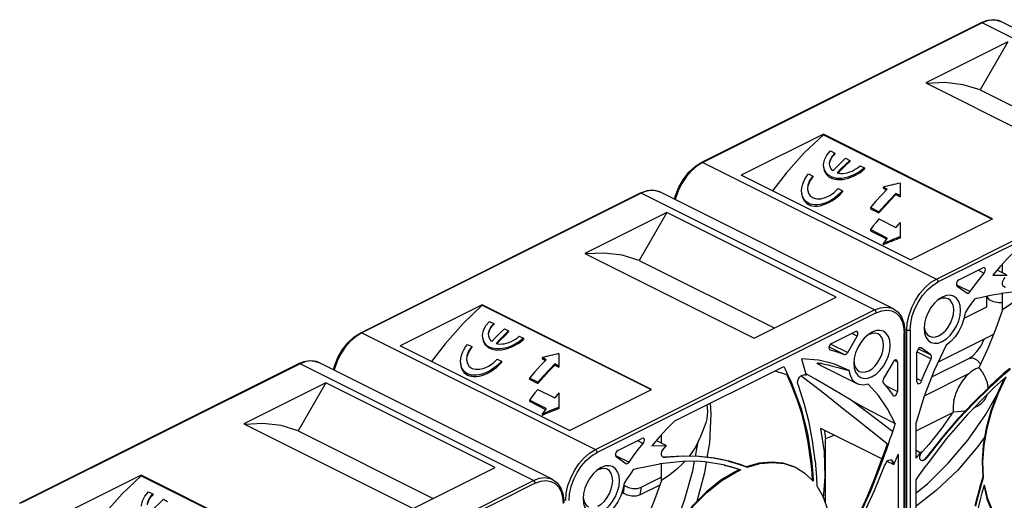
# Paper-space layout '005_EXP_CORICANT_PE_DRAWING_3_1' of a CAD drawing. Header units: millimetres. Extents: x 6 to 413, y 7 to 290.
# Tile 53 of 228: x 205.27 to 220.08, y 60.21 to 67.44. Entities that reach past the tile are written whole.
import ezdxf

# ---------------------------------------------------------------- set-up
doc = ezdxf.new("R2010")
doc.units = ezdxf.units.MM
doc.header["$LTSCALE"] = 23.1
for name, color, linetype in [('FAN_CABLE_1_LR_BL88', 7, 'CONTINUOUS'), ('FAN_CABLE_2_LR_BL92', 7, 'CONTINUOUS'), ('FAN_CABLE_3_LR_BL49', 7, 'CONTINUOUS'), ('FAN_CABLE_4_LR_BL50', 7, 'CONTINUOUS'), ('FAN_CABLE_5_LR_BL48', 7, 'CONTINUOUS'), ('FAN_TRAY_L_R_MP_BL13', 7, 'CONTINUOUS'), ('PF40281BX_Q600_S99_062819_BL27', 7, 'CONTINUOUS'), ('PF40281BX_Q600_S99_062819_BL41', 7, 'CONTINUOUS'), ('PF40281BX_Q600_S99_062819_BL42', 7, 'CONTINUOUS')]:
    doc.layers.add(name, color=color, linetype=linetype)

# ---------------------------------------------------------------- blocks, each defined once
blk = doc.blocks.new('FAN_TRAY_L_R_MP_BL13', base_point=(211.6, 55.814))
at = {"layer": 'FAN_TRAY_L_R_MP_BL13', "color": 7, "linetype": 'Continuous'}
for p, q in [((214.348, 60.319), (214.365, 60.433)), ((214.894, 60.44), (214.6, 60.293)), ((214.326, 60.335), (214.348, 60.319)), ((214.6, 60.293), (214.618, 60.407))]:
    blk.add_line(p, q, dxfattribs=at)
at = {"layer": 'FAN_TRAY_L_R_MP_BL13', "color": 3, "linetype": 'Continuous'}
for p, q in [((214.353, 60.442), (214.365, 60.433)), ((214.919, 60.557), (214.618, 60.407))]:
    blk.add_line(p, q, dxfattribs=at)
blk.add_lwpolyline([(214.365, 60.433), (214.423, 60.403), (214.491, 60.388), (214.56, 60.389), (214.618, 60.407)], dxfattribs=at)
at = {"layer": 'FAN_TRAY_L_R_MP_BL13', "color": 7, "linetype": 'Continuous'}
blk.add_lwpolyline([(214.6, 60.293), (214.542, 60.275), (214.474, 60.274), (214.405, 60.289), (214.348, 60.319)], dxfattribs=at)
blk = doc.blocks.new('PF40281BX_Q600_S99_062819_BL27', base_point=(209.155, 57.793))
at = {"layer": 'PF40281BX_Q600_S99_062819_BL27', "color": 7, "linetype": 'Continuous'}
for p, q in [((205.267, 60.167), (209.468, 62.267)), ((209.484, 62.266), (205.284, 60.166)), ((212.997, 60.51), (209.484, 62.266)), ((209.766, 62.284), (209.731, 62.298)), ((213.278, 60.527), (209.766, 62.284)), ((209.873, 61.977), (208.639, 61.36)), ((209.873, 61.977), (209.454, 61.255)), ((212.419, 60.704), (209.873, 61.977)), ((208.639, 61.36), (211.184, 60.087)), ((209.454, 61.255), (211.487, 60.238)), ((207.096, 60.588), (205.862, 59.971)), ((209.642, 59.316), (207.096, 60.588)), ((207.096, 60.581), (207.096, 60.588)), ((207.096, 60.581), (209.634, 59.312)), ((211.184, 60.087), (212.419, 60.704)), ((208.796, 58.409), (212.997, 60.51)), ((213.022, 60.466), (208.822, 58.366)), ((207.205, 60.338), (207.269, 60.306)), ((207.269, 60.306), (207.269, 60.289)), ((207.428, 60.226), (207.492, 60.195)), ((213.434, 60.258), (213.442, 60.161))]:
    blk.add_line(p, q, dxfattribs=at)
for points in [[(209.468, 62.267), (209.548, 62.298), (209.626, 62.312), (209.7, 62.306), (209.766, 62.284)], [(209.484, 62.266), (209.474, 62.268), (209.468, 62.267)], [(209.731, 62.298), (209.654, 62.31), (209.571, 62.299), (209.484, 62.266)], [(209.454, 61.255), (209.199, 61.334), (208.926, 61.366), (208.653, 61.353)], [(207.096, 60.581), (206.809, 60.308), (206.536, 60.002), (206.332, 59.736)], [(212.997, 60.51), (213.084, 60.542), (213.167, 60.553), (213.244, 60.541), (213.278, 60.527)], [(213.022, 60.466), (213.02, 60.479), (213.015, 60.491), (213.006, 60.502), (212.997, 60.51)], [(213.022, 60.466), (213.104, 60.497), (213.183, 60.507), (213.256, 60.496), (213.319, 60.463), (213.371, 60.412), (213.41, 60.342), (213.434, 60.258)], [(213.278, 60.527), (213.351, 60.474), (213.406, 60.395), (213.441, 60.293), (213.453, 60.174)], [(207.1, 60.12), (207.1, 60.132), (207.115, 60.202), (207.151, 60.273), (207.205, 60.338)], [(207.19, 60.145), (207.191, 60.161), (207.203, 60.211), (207.228, 60.258), (207.269, 60.306)], [(207.192, 60.155), (207.199, 60.182), (207.21, 60.21), (207.226, 60.238), (207.246, 60.264), (207.269, 60.289)], [(207.428, 60.226), (207.365, 60.165), (207.302, 60.102), (207.24, 60.038)]]:
    blk.add_lwpolyline(points, dxfattribs=at)
blk = doc.blocks.new('PF40281BX_Q600_S99_062819_BL41', base_point=(214.284, 60.357))
at = {"layer": 'PF40281BX_Q600_S99_062819_BL41', "color": 7, "linetype": 'Continuous'}
for p, q in [((210.397, 62.732), (214.597, 64.832)), ((214.613, 64.831), (210.413, 62.731)), ((218.126, 63.074), (214.613, 64.831)), ((214.895, 64.849), (214.861, 64.862)), ((218.408, 63.092), (214.895, 64.849)), ((215.002, 64.542), (213.768, 63.924)), ((215.002, 64.542), (214.584, 63.82)), ((217.548, 63.269), (215.002, 64.542)), ((213.768, 63.924), (216.314, 62.652)), ((214.584, 63.82), (216.617, 62.803)), ((216.314, 62.652), (217.548, 63.269)), ((212.225, 63.153), (210.991, 62.536)), ((214.771, 61.88), (212.225, 63.153)), ((212.225, 63.145), (212.225, 63.153)), ((212.225, 63.145), (214.763, 61.876)), ((213.926, 60.974), (218.126, 63.074)), ((218.151, 63.03), (213.951, 60.93)), ((212.335, 62.902), (212.398, 62.871)), ((212.398, 62.871), (212.398, 62.854)), ((218.563, 62.822), (218.572, 62.726)), ((210.413, 62.731), (213.926, 60.974)), ((212.322, 62.68), (212.319, 62.709)), ((212.558, 62.791), (212.621, 62.759)), ((212.621, 62.759), (212.621, 62.743)), ((212.78, 62.68), (212.844, 62.648)), ((212.844, 62.648), (212.844, 62.631)), ((217.478, 62.569), (217.838, 62.749)), ((217.721, 62.434), (217.865, 62.682)), ((217.865, 62.682), (217.785, 62.722)), ((218.037, 62.704), (218.013, 62.689)), ((218.033, 62.707), (218.027, 62.702)), ((218.088, 62.741), (218.033, 62.707)), ((218.572, 58.384), (218.572, 62.726)), ((218.582, 62.739), (218.582, 58.389)), ((213.537, 61.263), (210.991, 62.536)), ((212.004, 62.557), (212.068, 62.525)), ((212.068, 62.525), (212.068, 62.507)), ((212.433, 62.571), (212.461, 62.565)), ((217.442, 62.519), (217.671, 62.405)), ((217.467, 62.561), (217.721, 62.434)), ((213.188, 62.326), (213.124, 62.358)), ((213.124, 62.358), (213.124, 62.341)), ((213.379, 62.417), (213.379, 62.213)), ((217.453, 62.474), (217.458, 62.472)), ((217.454, 62.474), (217.458, 62.472)), ((217.821, 62.348), (217.814, 62.269)), ((211.988, 62.335), (211.989, 62.323)), ((212.449, 62.334), (212.513, 62.302)), ((212.513, 62.302), (212.513, 62.284)), ((213.124, 62.341), (213.177, 62.314)), ((213.379, 62.23), (213.315, 62.262)), ((213.315, 62.262), (213.315, 62.245)), ((213.315, 62.245), (213.379, 62.213)), ((215.122, 61.406), (216.76, 62.225)), ((217.027, 62.337), (217.096, 62.094)), ((217.866, 61.964), (217.313, 62.24)), ((217.817, 62.296), (217.82, 62.262)), ((218.405, 62.291), (218.261, 62.043)), ((218.47, 62.29), (218.425, 62.313)), ((218.47, 62.29), (218.47, 61.85)), ((216.626, 62.158), (216.804, 62.101)), ((216.801, 62.139), (216.822, 62.093)), ((216.808, 62.098), (216.821, 62.097)), ((216.822, 62.093), (216.808, 62.098)), ((217.183, 61.958), (217.018, 62.081)), ((217.235, 62.035), (217.088, 62.12)), ((213.06, 61.986), (212.933, 62.05)), ((212.933, 62.05), (212.933, 62.032)), ((212.933, 62.032), (213.06, 61.968)), ((213.06, 61.986), (213.06, 61.968)), ((216.869, 61.991), (216.891, 61.939)), ((216.891, 61.939), (216.873, 61.946)), ((216.979, 61.939), (216.972, 61.958)), ((218.291, 61.939), (218.47, 61.85)), ((213.06, 61.879), (213.315, 61.752)), ((213.379, 61.827), (213.379, 61.591)), ((213.537, 61.263), (214.771, 61.88)), ((218.399, 61.79), (218.407, 61.782)), ((213.188, 61.592), (212.933, 61.719)), ((212.933, 61.719), (212.933, 61.7)), ((212.933, 61.7), (213.177, 61.578)), ((215.655, 61.673), (215.665, 61.511)), ((213.124, 61.507), (213.124, 61.488)), ((213.188, 61.592), (213.166, 61.564)), ((218.435, 61.366), (218.409, 61.287)), ((214.919, 61.071), (214.919, 61.196)), ((217.115, 61.214), (217.176, 60.823)), ((218.235, 60.835), (217.319, 61.293)), ((214.265, 60.962), (214.625, 61.142)), ((214.558, 61.109), (214.645, 61.065)), ((214.887, 61.162), (214.773, 61.032)), ((214.773, 61.032), (214.993, 61.034)), ((214.979, 61.041), (214.841, 61.11)), ((214.979, 61.041), (214.993, 61.034)), ((215.432, 60.872), (215.472, 61.094)), ((217.389, 60.175), (217.389, 61.137)), ((218.316, 61.058), (218.33, 61.053)), ((218.328, 61.048), (218.316, 61.058)), ((218.352, 61.118), (218.328, 61.048)), ((214.229, 60.887), (214.432, 60.785)), ((214.238, 60.869), (214.382, 60.765)), ((214.945, 60.858), (214.93, 60.87)), ((215.238, 60.875), (214.966, 60.859)), ((218.482, 60.904), (218.412, 60.744)), ((218.482, 60.904), (218.482, 58.971)), ((214.382, 60.765), (214.385, 60.763)), ((214.919, 60.511), (214.919, 60.761)), ((214.954, 60.855), (214.945, 60.858)), ((214.947, 60.857), (214.966, 60.859)), ((214.963, 60.855), (214.954, 60.855)), ((214.963, 60.855), (214.958, 60.856)), ((214.982, 60.856), (214.963, 60.855)), ((214.982, 60.856), (214.966, 60.859)), ((215.57, 60.788), (215.444, 60.797)), ((215.88, 60.737), (215.57, 60.788)), ((215.867, 60.814), (215.717, 60.843)), ((215.94, 60.796), (215.867, 60.814)), ((215.923, 60.8), (215.928, 60.802)), ((216.021, 60.776), (215.928, 60.802)), ((215.94, 60.796), (215.928, 60.802)), ((216.124, 60.74), (216.209, 60.708)), ((216.389, 60.768), (216.196, 60.714)), ((217.176, 60.823), (217.159, 60.832)), ((218.251, 60.827), (218.237, 60.839)), ((218.277, 60.728), (218.288, 60.753)), ((218.288, 60.753), (218.302, 60.78)), ((218.4, 60.752), (218.314, 60.795)), ((218.382, 60.813), (218.391, 60.795)), ((218.386, 60.815), (218.394, 60.806)), ((218.39, 60.796), (218.403, 60.785)), ((218.391, 60.797), (218.394, 60.782)), ((218.394, 60.806), (218.403, 60.785)), ((218.4, 60.752), (218.412, 60.744)), ((218.406, 60.771), (218.403, 60.785)), ((218.412, 60.744), (218.406, 60.771)), ((213.964, 60.668), (213.94, 60.653)), ((213.96, 60.671), (213.954, 60.666)), ((214.015, 60.705), (213.96, 60.671)), ((215.828, 60.507), (216.051, 60.64)), ((216.037, 60.694), (216.112, 60.668)), ((216.057, 60.655), (216.039, 60.646)), ((216.051, 60.64), (216.072, 60.65)), ((216.075, 60.664), (216.057, 60.655)), ((216.072, 60.65), (216.092, 60.659)), ((216.093, 60.672), (216.075, 60.664)), ((216.092, 60.659), (216.112, 60.668)), ((216.929, 60.708), (216.953, 60.697)), ((216.953, 60.697), (217.076, 60.62)), ((217.076, 60.62), (217.203, 60.499)), ((217.196, 60.606), (217.203, 60.499)), ((214.919, 60.511), (214.817, 60.217)), ((213.748, 60.311), (213.741, 60.233)), ((213.48, 60.206), (213.448, 60.222)), ((213.744, 60.259), (213.747, 60.226))]:
    blk.add_line(p, q, dxfattribs=at)
for points in [[(214.597, 64.832), (214.678, 64.863), (214.756, 64.876), (214.829, 64.871), (214.895, 64.849)], [(214.861, 64.862), (214.784, 64.874), (214.7, 64.864), (214.613, 64.831)], [(214.613, 64.831), (214.603, 64.833), (214.597, 64.832)], [(214.584, 63.82), (214.328, 63.898), (214.055, 63.931), (213.782, 63.917)], [(212.225, 63.145), (211.938, 62.872), (211.665, 62.567), (211.462, 62.301)], [(218.126, 63.074), (218.213, 63.107), (218.297, 63.118), (218.374, 63.106), (218.408, 63.092)], [(218.408, 63.092), (218.48, 63.039), (218.535, 62.96), (218.57, 62.858), (218.582, 62.739)], [(218.151, 63.03), (218.15, 63.043), (218.144, 63.056), (218.136, 63.067), (218.126, 63.074)], [(218.151, 63.03), (218.234, 63.061), (218.312, 63.072), (218.385, 63.06), (218.448, 63.028), (218.501, 62.976), (218.539, 62.907), (218.563, 62.822)], [(212.229, 62.685), (212.23, 62.697), (212.244, 62.767), (212.28, 62.838), (212.335, 62.902)], [(212.319, 62.709), (212.32, 62.725), (212.333, 62.776), (212.358, 62.823), (212.398, 62.871)], [(212.322, 62.719), (212.328, 62.747), (212.34, 62.775), (212.355, 62.803), (212.375, 62.829), (212.398, 62.854)], [(209.986, 62.174), (210, 62.231), (210.052, 62.358), (210.121, 62.477), (210.204, 62.582), (210.298, 62.668), (210.397, 62.732)], [(210.413, 62.731), (210.326, 62.677), (210.242, 62.604), (210.165, 62.515), (210.098, 62.413), (210.043, 62.303), (210.001, 62.188), (209.997, 62.168)], [(210.397, 62.732), (210.403, 62.733), (210.413, 62.731)], [(212.844, 62.648), (212.772, 62.59), (212.685, 62.541), (212.594, 62.506), (212.504, 62.489), (212.422, 62.49), (212.356, 62.506), (212.301, 62.536), (212.261, 62.578), (212.236, 62.633), (212.229, 62.685)], [(212.229, 62.668), (212.24, 62.604), (212.27, 62.548), (212.315, 62.509), (212.374, 62.482), (212.441, 62.471), (212.52, 62.474), (212.605, 62.493), (212.691, 62.527), (212.773, 62.575), (212.844, 62.631)], [(212.369, 62.602), (212.34, 62.635), (212.322, 62.68)], [(212.558, 62.791), (212.494, 62.73), (212.431, 62.667), (212.369, 62.602)], [(212.433, 62.571), (212.495, 62.635), (212.558, 62.698), (212.621, 62.759)], [(212.621, 62.743), (212.558, 62.681), (212.495, 62.618), (212.447, 62.568)], [(212.461, 62.565), (212.49, 62.562), (212.522, 62.563), (212.555, 62.567), (212.589, 62.574), (212.624, 62.585), (212.658, 62.599), (212.692, 62.616), (212.724, 62.635), (212.754, 62.657), (212.78, 62.68)], [(218.027, 62.702), (217.969, 62.648), (217.917, 62.583), (217.874, 62.508), (217.841, 62.429), (217.821, 62.348)], [(217.862, 62.75), (217.852, 62.752), (217.838, 62.749)], [(217.865, 62.682), (217.873, 62.702), (217.876, 62.721), (217.873, 62.737), (217.865, 62.748), (217.862, 62.75)], [(218.178, 62.713), (218.134, 62.726), (218.087, 62.722), (218.037, 62.704)], [(218.362, 62.543), (218.355, 62.614), (218.334, 62.675), (218.302, 62.722), (218.259, 62.753), (218.207, 62.767), (218.149, 62.763), (218.088, 62.741)], [(218.26, 62.543), (218.254, 62.601), (218.238, 62.65), (218.211, 62.689), (218.178, 62.713)], [(218.582, 62.739), (218.579, 62.732), (218.572, 62.726)], [(211.898, 62.301), (211.902, 62.345), (211.911, 62.388), (211.926, 62.432), (211.947, 62.475), (211.973, 62.517), (212.004, 62.557)], [(212.068, 62.525), (212.02, 62.455), (211.994, 62.386), (211.988, 62.335)], [(211.991, 62.335), (211.996, 62.374), (212.022, 62.441), (212.068, 62.507)], [(217.478, 62.569), (217.463, 62.558), (217.452, 62.543), (217.443, 62.525), (217.44, 62.507), (217.441, 62.49)], [(218.037, 62.159), (218.087, 62.19), (218.134, 62.234), (218.176, 62.288), (218.211, 62.349), (218.238, 62.414), (218.254, 62.479), (218.26, 62.543)], [(218.088, 62.071), (218.149, 62.11), (218.207, 62.164), (218.259, 62.23), (218.302, 62.304), (218.334, 62.384), (218.355, 62.465), (218.362, 62.543)], [(217.441, 62.49), (217.447, 62.478), (217.453, 62.474)], [(217.458, 62.472), (217.53, 62.453), (217.602, 62.431), (217.671, 62.405)], [(217.671, 62.405), (217.683, 62.404), (217.697, 62.409), (217.71, 62.419), (217.721, 62.434)], [(212.513, 62.302), (212.478, 62.265), (212.438, 62.229), (212.396, 62.197), (212.352, 62.168), (212.307, 62.143), (212.262, 62.123), (212.218, 62.108), (212.176, 62.097), (212.136, 62.092), (212.099, 62.091), (212.064, 62.095), (212.033, 62.102), (212.004, 62.114), (211.978, 62.13), (211.955, 62.149), (211.936, 62.173), (211.92, 62.2), (211.908, 62.231), (211.901, 62.266), (211.898, 62.301)], [(211.898, 62.283), (211.901, 62.247), (211.908, 62.212), (211.92, 62.181), (211.936, 62.154), (211.955, 62.13), (211.978, 62.111), (212.004, 62.095), (212.033, 62.083), (212.064, 62.076), (212.099, 62.072), (212.136, 62.073), (212.176, 62.079), (212.218, 62.089), (212.262, 62.104), (212.307, 62.124), (212.352, 62.149), (212.396, 62.178), (212.438, 62.211), (212.478, 62.247), (212.513, 62.284)], [(211.989, 62.323), (212.001, 62.268), (212.029, 62.225), (212.071, 62.196), (212.125, 62.181), (212.187, 62.182), (212.254, 62.199), (212.321, 62.23), (212.388, 62.275), (212.449, 62.334)], [(213.188, 62.326), (213.101, 62.237), (213.016, 62.145), (212.933, 62.05)], [(213.06, 61.986), (213.144, 62.081), (213.229, 62.173), (213.315, 62.262)], [(213.315, 62.245), (213.229, 62.156), (213.144, 62.064), (213.06, 61.968)], [(216.76, 62.225), (216.781, 62.182), (216.801, 62.139)], [(217.489, 62.27), (217.282, 62.318), (217.027, 62.337)], [(217.313, 62.24), (217.299, 62.247), (217.288, 62.253), (217.279, 62.258), (217.273, 62.263), (217.267, 62.267), (217.264, 62.27), (217.263, 62.273), (217.264, 62.275), (217.267, 62.276), (217.272, 62.277), (217.279, 62.277), (217.289, 62.276), (217.301, 62.275), (217.315, 62.272), (217.332, 62.269), (217.351, 62.265), (217.374, 62.26), (217.399, 62.254), (217.427, 62.247), (217.459, 62.239), (217.495, 62.23), (217.535, 62.219), (217.58, 62.207), (217.629, 62.194), (217.684, 62.178), (217.745, 62.161)], [(217.745, 62.161), (217.522, 62.259), (217.489, 62.27)], [(217.814, 62.269), (217.821, 62.198), (217.841, 62.137), (217.874, 62.09), (217.917, 62.059), (217.969, 62.045), (218.027, 62.049), (218.088, 62.071)], [(217.82, 62.262), (217.836, 62.213), (217.863, 62.174), (217.896, 62.15)], [(218.456, 62.32), (218.446, 62.322), (218.432, 62.318), (218.417, 62.307), (218.405, 62.291)], [(218.47, 62.29), (218.467, 62.307), (218.458, 62.318), (218.456, 62.32)], [(216.804, 62.101), (216.828, 62.049), (216.851, 61.997), (216.873, 61.946)], [(216.822, 62.093), (216.846, 62.042), (216.869, 61.991)], [(216.972, 61.958), (216.968, 61.982), (216.972, 62.009), (216.982, 62.036), (216.998, 62.061), (217.018, 62.081), (217.039, 62.093), (217.061, 62.097)], [(217.096, 62.094), (217.084, 62.095), (217.073, 62.096), (217.061, 62.097)], [(217.866, 61.964), (217.84, 61.979), (217.795, 62.024), (217.763, 62.086), (217.745, 62.161)], [(217.896, 62.15), (217.94, 62.137), (217.987, 62.141), (218.037, 62.159)], [(216.873, 61.946), (216.957, 61.73), (217.024, 61.522), (217.079, 61.307), (217.124, 61.078), (217.159, 60.832)], [(216.891, 61.939), (217.021, 61.587), (217.115, 61.214)], [(217.232, 60.811), (217.194, 61.104), (217.142, 61.381), (217.071, 61.654), (216.979, 61.939)], [(218.315, 61.062), (218.068, 61.255), (217.848, 61.43), (217.64, 61.596), (217.42, 61.773), (217.183, 61.958)], [(217.773, 61.719), (217.502, 61.877), (217.235, 62.035)], [(218.028, 61.956), (217.959, 61.944), (217.896, 61.952), (217.866, 61.964)], [(218.435, 61.366), (218.321, 61.589), (218.185, 61.787), (218.028, 61.956)], [(218.261, 62.043), (218.253, 62.025), (218.25, 62.008), (218.251, 61.992), (218.257, 61.98)], [(218.257, 61.98), (218.306, 61.92), (218.354, 61.856), (218.399, 61.79)], [(213.06, 61.879), (213.017, 61.826), (212.975, 61.773), (212.933, 61.719)], [(213.379, 61.827), (213.357, 61.802), (213.336, 61.777), (213.315, 61.752)], [(218.407, 61.782), (218.421, 61.78), (218.435, 61.786), (218.448, 61.797), (218.459, 61.813), (218.467, 61.831), (218.47, 61.85)], [(215.603, 61.647), (215.609, 61.6), (215.612, 61.545)], [(217.773, 61.719), (217.981, 61.601), (218.201, 61.484), (218.435, 61.366)], [(218.396, 61.248), (218.184, 61.406), (217.977, 61.562), (217.773, 61.719)], [(213.166, 61.564), (213.145, 61.535), (213.124, 61.507)], [(215.612, 61.545), (215.609, 61.492), (215.601, 61.435), (215.585, 61.376), (215.564, 61.313), (215.538, 61.245), (215.507, 61.173), (215.472, 61.094)], [(215.665, 61.511), (215.641, 61.077), (215.605, 60.857)], [(215.122, 61.406), (215.003, 61.287), (214.887, 61.162)], [(217.357, 60.243), (217.381, 60.566), (217.37, 60.942), (217.319, 61.293)], [(217.367, 61.27), (217.377, 61.212), (217.389, 61.137)], [(217.528, 61.189), (217.513, 61.185), (217.389, 61.137)], [(218.409, 61.287), (218.374, 61.183), (218.352, 61.118)], [(214.432, 60.785), (214.501, 60.881), (214.572, 60.974), (214.645, 61.065)], [(214.649, 61.144), (214.639, 61.146), (214.625, 61.142)], [(214.645, 61.065), (214.656, 61.082), (214.662, 61.101), (214.663, 61.119), (214.66, 61.133), (214.651, 61.143), (214.649, 61.144)], [(214.993, 61.034), (214.981, 61.022), (214.97, 61.009), (214.959, 60.997)], [(215.472, 61.094), (215.43, 61.011), (215.378, 60.928), (215.337, 60.873)], [(218.315, 61.062), (218.289, 60.987), (218.263, 60.913), (218.237, 60.839)], [(218.328, 61.048), (218.303, 60.974), (218.277, 60.901), (218.251, 60.827)], [(213.48, 60.206), (213.489, 60.316), (213.514, 60.432), (213.555, 60.546), (213.611, 60.657), (213.678, 60.758), (213.755, 60.847), (213.839, 60.92), (213.926, 60.974)], [(213.531, 60.206), (213.539, 60.31), (213.563, 60.419), (213.602, 60.527), (213.654, 60.631), (213.718, 60.727), (213.79, 60.81), (213.869, 60.879), (213.951, 60.93)], [(213.926, 60.974), (213.936, 60.967), (213.944, 60.956), (213.949, 60.943), (213.951, 60.93)], [(214.265, 60.962), (214.251, 60.952), (214.238, 60.935), (214.23, 60.916), (214.227, 60.897), (214.23, 60.88), (214.238, 60.869)], [(214.93, 60.87), (214.923, 60.889), (214.922, 60.915), (214.928, 60.943), (214.94, 60.971), (214.959, 60.997)], [(215.717, 60.843), (215.492, 60.869), (215.251, 60.873), (214.982, 60.856)], [(215.855, 60.816), (215.7, 60.846), (215.475, 60.871), (215.238, 60.875)], [(214.289, 60.506), (214.282, 60.578), (214.261, 60.639), (214.229, 60.686), (214.186, 60.717), (214.134, 60.731), (214.076, 60.727), (214.015, 60.705)], [(214.385, 60.763), (214.393, 60.761), (214.406, 60.763), (214.419, 60.772), (214.432, 60.785)], [(214.588, 60.698), (214.693, 60.72), (214.797, 60.74), (214.898, 60.758)], [(215.444, 60.797), (215.242, 60.796), (214.898, 60.758)], [(215.272, 60.796), (215.241, 60.762), (215.151, 60.679), (215.045, 60.595), (214.919, 60.511)], [(215.057, 59.671), (215.104, 59.771), (215.269, 60.211), (215.392, 60.655), (215.418, 60.797)], [(215.593, 60.783), (215.567, 60.626), (215.453, 60.194)], [(215.861, 60.74), (215.941, 60.72), (216.019, 60.697), (216.093, 60.672)], [(215.88, 60.737), (215.959, 60.717), (216.037, 60.694)], [(215.94, 60.796), (216.034, 60.77), (216.124, 60.74)], [(216.196, 60.714), (216.111, 60.747), (216.021, 60.776)], [(216.209, 60.708), (216.403, 60.762), (216.59, 60.78), (216.766, 60.762), (216.929, 60.708)], [(216.94, 60.703), (216.914, 60.716), (216.751, 60.769), (216.575, 60.786), (216.389, 60.768)], [(217.159, 60.832), (217.171, 60.724), (217.18, 60.617), (217.186, 60.515)], [(217.176, 60.823), (217.187, 60.714), (217.196, 60.606)], [(217.232, 60.811), (217.244, 60.681), (217.252, 60.554), (217.257, 60.428)], [(218.237, 60.839), (218.125, 60.541), (218.012, 60.27), (217.892, 60.007), (217.759, 59.741), (217.613, 59.47)], [(217.635, 59.382), (217.81, 59.701), (217.971, 60.02), (218.124, 60.356), (218.277, 60.728)], [(218.251, 60.827), (218.066, 60.35), (217.856, 59.893)], [(218.302, 60.78), (218.32, 60.802), (218.34, 60.816), (218.361, 60.822)], [(218.361, 60.822), (218.38, 60.819), (218.386, 60.815)], [(218.394, 60.782), (218.397, 60.768), (218.4, 60.753)], [(213.954, 60.666), (213.896, 60.612), (213.844, 60.546), (213.801, 60.472), (213.769, 60.392), (213.748, 60.311)], [(214.105, 60.677), (214.061, 60.689), (214.014, 60.686), (213.964, 60.668)], [(214.187, 60.506), (214.181, 60.564), (214.165, 60.614), (214.138, 60.652), (214.105, 60.677)], [(214.502, 60.68), (214.453, 60.61), (214.405, 60.54), (214.358, 60.468)], [(214.502, 60.68), (214.531, 60.686), (214.56, 60.692), (214.588, 60.698)], [(216.039, 60.646), (215.815, 60.513), (215.597, 60.34), (215.39, 60.131), (215.199, 59.892)], [(213.964, 60.122), (214.014, 60.154), (214.061, 60.198), (214.103, 60.251), (214.138, 60.312), (214.165, 60.377), (214.181, 60.443), (214.187, 60.506)], [(214.015, 60.034), (214.076, 60.074), (214.134, 60.127), (214.186, 60.193), (214.229, 60.268), (214.261, 60.347), (214.282, 60.428), (214.289, 60.506)], [(214.358, 60.468), (214.34, 60.374), (214.307, 60.28), (214.262, 60.19), (214.207, 60.108), (214.144, 60.036), (214.075, 59.979)], [(215.042, 59.622), (215.212, 59.885), (215.403, 60.125), (215.61, 60.333), (215.828, 60.507)], [(217.257, 60.428), (217.351, 60.262), (217.419, 60.07), (217.462, 59.856), (217.477, 59.623), (217.465, 59.377)], [(213.741, 60.233), (213.748, 60.161), (213.769, 60.101), (213.801, 60.054), (213.844, 60.022), (213.896, 60.008), (213.954, 60.012), (214.015, 60.034)], [(213.747, 60.226), (213.763, 60.176), (213.79, 60.138), (213.823, 60.113)], [(214.817, 60.217), (214.698, 59.927), (214.565, 59.642)]]:
    blk.add_lwpolyline(points, dxfattribs=at)
for centre, major_axis, start_param, end_param in [((215.16, 59.339), (5.333, 0), 1.911477, 1.962606), ((216.179, 58.83), (5.333, 0), 2.123581, 2.180704), ((216.179, 58.83), (5.308, 0), 8.409728, 8.467245)]:
    blk.add_ellipse(centre, major_axis=major_axis, ratio=0.612372, start_param=start_param, end_param=end_param, dxfattribs=at)
blk = doc.blocks.new('PF40281BX_Q600_S99_062819_BL42', base_point=(219.413, 62.922))
at = {"layer": 'PF40281BX_Q600_S99_062819_BL42', "color": 7, "linetype": 'Continuous'}
for p, q in [((215.526, 65.296), (219.726, 67.396)), ((219.742, 67.395), (215.542, 65.295)), ((223.255, 65.639), (219.742, 67.395)), ((220.024, 67.413), (219.99, 67.427)), ((223.537, 65.657), (220.024, 67.413)), ((220.132, 67.106), (218.897, 66.489)), ((220.132, 67.106), (219.713, 66.384)), ((218.897, 66.489), (221.443, 65.216)), ((219.713, 66.384), (221.746, 65.368)), ((217.355, 65.718), (216.12, 65.101)), ((219.9, 64.445), (217.355, 65.718)), ((217.355, 65.71), (217.355, 65.718)), ((217.355, 65.71), (219.893, 64.441)), ((219.055, 63.539), (223.255, 65.639)), ((217.464, 65.467), (217.528, 65.435)), ((223.281, 65.595), (219.081, 63.495)), ((217.528, 65.435), (217.528, 65.419)), ((217.687, 65.356), (217.751, 65.324)), ((217.751, 65.324), (217.751, 65.307)), ((215.542, 65.295), (219.055, 63.539)), ((217.452, 65.244), (217.449, 65.274)), ((217.91, 65.244), (217.973, 65.213)), ((217.973, 65.213), (217.973, 65.196)), ((218.666, 63.828), (216.12, 65.101)), ((217.133, 65.121), (217.197, 65.089)), ((217.197, 65.089), (217.197, 65.072)), ((217.562, 65.135), (217.59, 65.13)), ((217.118, 64.9), (217.118, 64.888)), ((217.579, 64.899), (217.642, 64.867)), ((217.642, 64.867), (217.642, 64.849)), ((218.317, 64.89), (218.253, 64.922)), ((218.253, 64.922), (218.253, 64.905)), ((218.253, 64.905), (218.306, 64.879)), ((218.508, 64.982), (218.508, 64.778)), ((218.508, 64.795), (218.444, 64.827)), ((218.444, 64.827), (218.444, 64.81)), ((218.444, 64.81), (218.508, 64.778)), ((218.19, 64.551), (218.062, 64.615)), ((218.062, 64.615), (218.062, 64.597)), ((218.062, 64.597), (218.19, 64.533)), ((218.19, 64.551), (218.19, 64.533)), ((218.19, 64.443), (218.444, 64.316)), ((218.666, 63.828), (219.9, 64.445)), ((218.317, 64.156), (218.062, 64.284)), ((218.062, 64.284), (218.062, 64.265)), ((218.508, 64.392), (218.508, 64.156)), ((218.062, 64.265), (218.307, 64.143)), ((218.317, 64.156), (218.296, 64.128)), ((218.253, 64.072), (218.253, 64.053)), ((219.395, 63.527), (219.755, 63.707)), ((220.016, 63.727), (219.903, 63.596)), ((220.048, 63.636), (220.048, 63.761)), ((219.687, 63.674), (219.774, 63.63)), ((219.903, 63.596), (220.122, 63.599)), ((220.109, 63.605), (219.97, 63.674)), ((219.358, 63.451), (219.561, 63.35)), ((219.368, 63.434), (219.511, 63.33)), ((220.074, 63.423), (220.06, 63.434)), ((220.084, 63.42), (220.074, 63.423)), ((220.076, 63.422), (220.095, 63.423)), ((219.144, 63.269), (219.089, 63.235)), ((219.511, 63.33), (219.514, 63.328)), ((220.048, 63.076), (220.048, 63.325)), ((219.093, 63.233), (219.069, 63.218)), ((219.089, 63.235), (219.083, 63.23)), ((218.878, 62.876), (218.871, 62.797)), ((218.873, 62.824), (218.876, 62.79)), ((218.61, 62.77), (218.577, 62.787)), ((218.61, 58.403), (218.61, 62.77)), ((218.661, 62.77), (218.661, 58.428)), ((218.828, 62.502), (218.825, 62.504)), ((218.828, 62.502), (218.825, 62.504)), ((218.971, 62.398), (218.828, 62.502)), ((218.762, 61.996), (218.762, 62.437)), ((218.764, 62.445), (218.975, 62.339)), ((218.786, 62.491), (218.971, 62.398)), ((219.967, 62.01), (220.07, 62.101)), ((219.986, 61.814), (220.105, 62.066)), ((220.019, 61.991), (220.105, 62.066)), ((220.07, 62.101), (220.171, 62.186)), ((218.762, 62.043), (218.833, 62.007)), ((219.847, 61.914), (219.607, 61.678)), ((219.621, 61.678), (219.862, 61.913)), ((219.834, 61.902), (219.834, 61.909)), ((219.849, 61.919), (219.847, 61.914)), ((219.847, 61.914), (219.857, 61.913)), ((219.954, 62.016), (219.849, 61.919)), ((219.862, 61.913), (219.849, 61.919)), ((219.857, 61.913), (219.862, 61.913)), ((219.862, 61.913), (219.967, 62.01)), ((219.348, 61.821), (219.32, 61.724)), ((219.843, 61.828), (219.517, 61.497)), ((219.607, 61.678), (219.379, 61.435)), ((219.392, 61.434), (219.621, 61.678)), ((219.309, 61.542), (219.131, 61.289)), ((218.75, 60.847), (218.75, 61.382)), ((219.379, 61.435), (219.152, 61.171)), ((219.152, 61.171), (218.906, 60.862)), ((219.131, 61.289), (218.942, 61.05)), ((218.942, 61.05), (218.813, 60.904)), ((218.802, 60.932), (218.75, 60.958)), ((218.75, 60.847), (218.816, 60.927)), ((218.804, 60.933), (218.802, 60.932)), ((218.804, 60.934), (218.816, 60.927)), ((218.844, 60.805), (218.826, 60.811)), ((218.848, 60.808), (218.838, 60.807)), ((218.869, 60.82), (218.848, 60.808)), ((218.89, 60.841), (218.869, 60.82)), ((218.903, 60.84), (218.883, 60.82)), ((218.89, 60.841), (218.906, 60.862)), ((218.903, 60.84), (218.89, 60.841)), ((218.92, 60.861), (218.903, 60.84)), ((218.92, 60.861), (218.906, 60.862)), ((218.75, 59.104), (218.75, 60.519)), ((219.746, 60.323), (219.779, 60.441)), ((219.752, 60.558), (219.764, 60.552)), ((219.053, 60.356), (218.75, 60.124))]:
    blk.add_line(p, q, dxfattribs=at)
for points in [[(219.726, 67.396), (219.807, 67.428), (219.885, 67.441), (219.958, 67.436), (220.024, 67.413)], [(219.742, 67.395), (219.733, 67.398), (219.726, 67.396)], [(219.99, 67.427), (219.913, 67.439), (219.829, 67.428), (219.742, 67.395)], [(219.713, 66.384), (219.458, 66.463), (219.184, 66.495), (218.912, 66.482)], [(217.355, 65.71), (217.068, 65.437), (216.794, 65.131), (216.591, 64.865)], [(217.359, 65.25), (217.359, 65.262), (217.373, 65.332), (217.409, 65.403), (217.464, 65.467)], [(217.449, 65.274), (217.45, 65.29), (217.462, 65.34), (217.487, 65.388), (217.528, 65.435)], [(217.451, 65.284), (217.458, 65.312), (217.469, 65.34), (217.485, 65.367), (217.504, 65.394), (217.528, 65.419)], [(217.687, 65.356), (217.624, 65.295), (217.561, 65.232), (217.499, 65.167)], [(217.562, 65.135), (217.624, 65.2), (217.687, 65.263), (217.751, 65.324)], [(215.116, 64.738), (215.13, 64.795), (215.182, 64.922), (215.251, 65.041), (215.334, 65.147), (215.427, 65.233), (215.526, 65.296)], [(215.542, 65.295), (215.455, 65.241), (215.372, 65.168), (215.295, 65.08), (215.227, 64.978), (215.172, 64.868), (215.131, 64.753), (215.126, 64.733)], [(215.526, 65.296), (215.533, 65.298), (215.542, 65.295)], [(217.973, 65.213), (217.902, 65.155), (217.815, 65.106), (217.723, 65.071), (217.633, 65.054), (217.552, 65.054), (217.486, 65.07), (217.43, 65.101), (217.391, 65.143), (217.365, 65.198), (217.359, 65.25)], [(217.359, 65.233), (217.369, 65.169), (217.4, 65.113), (217.444, 65.074), (217.503, 65.047), (217.57, 65.035), (217.65, 65.039), (217.734, 65.057), (217.82, 65.091), (217.903, 65.139), (217.973, 65.196)], [(217.499, 65.167), (217.469, 65.2), (217.452, 65.244)], [(217.751, 65.307), (217.687, 65.246), (217.624, 65.183), (217.576, 65.132)], [(217.59, 65.13), (217.62, 65.127), (217.651, 65.128), (217.684, 65.132), (217.719, 65.139), (217.753, 65.15), (217.788, 65.164), (217.821, 65.18), (217.853, 65.2), (217.883, 65.221), (217.91, 65.244)], [(217.028, 64.866), (217.031, 64.91), (217.04, 64.953), (217.055, 64.996), (217.076, 65.04), (217.102, 65.082), (217.133, 65.121)], [(217.197, 65.089), (217.149, 65.02), (217.124, 64.951), (217.118, 64.9)], [(217.12, 64.9), (217.125, 64.939), (217.151, 65.005), (217.197, 65.072)], [(217.642, 64.867), (217.607, 64.829), (217.568, 64.794), (217.526, 64.761), (217.481, 64.732), (217.436, 64.707), (217.391, 64.687), (217.347, 64.672), (217.305, 64.662), (217.265, 64.657), (217.228, 64.656), (217.194, 64.659), (217.162, 64.667), (217.133, 64.679), (217.107, 64.694), (217.085, 64.714), (217.065, 64.737), (217.049, 64.765), (217.037, 64.796), (217.03, 64.831), (217.028, 64.866)], [(217.118, 64.888), (217.131, 64.833), (217.159, 64.79), (217.2, 64.761), (217.255, 64.745), (217.317, 64.747), (217.383, 64.764), (217.451, 64.795), (217.518, 64.84), (217.579, 64.899)], [(218.317, 64.89), (218.231, 64.801), (218.146, 64.709), (218.062, 64.615)], [(217.028, 64.848), (217.03, 64.812), (217.037, 64.777), (217.049, 64.746), (217.065, 64.718), (217.085, 64.695), (217.107, 64.675), (217.133, 64.66), (217.162, 64.648), (217.194, 64.64), (217.228, 64.637), (217.265, 64.638), (217.305, 64.643), (217.347, 64.654), (217.391, 64.669), (217.436, 64.689), (217.481, 64.714), (217.525, 64.743), (217.568, 64.776), (217.607, 64.812), (217.642, 64.849)], [(218.19, 64.551), (218.273, 64.646), (218.358, 64.738), (218.444, 64.827)], [(218.444, 64.81), (218.358, 64.721), (218.273, 64.628), (218.19, 64.533)], [(218.19, 64.443), (218.147, 64.391), (218.104, 64.338), (218.062, 64.284)], [(218.508, 64.392), (218.487, 64.367), (218.465, 64.342), (218.444, 64.316)], [(218.296, 64.128), (218.274, 64.1), (218.253, 64.072)], [(220.251, 63.971), (220.132, 63.852), (220.016, 63.727)], [(219.779, 63.709), (219.769, 63.711), (219.755, 63.707)], [(219.774, 63.63), (219.785, 63.647), (219.791, 63.666), (219.793, 63.683), (219.789, 63.698), (219.781, 63.708), (219.779, 63.709)], [(218.61, 62.77), (218.618, 62.881), (218.644, 62.996), (218.685, 63.111), (218.74, 63.221), (218.808, 63.323), (218.885, 63.412), (218.968, 63.485), (219.055, 63.539)], [(219.055, 63.539), (219.065, 63.532), (219.073, 63.521), (219.079, 63.508), (219.081, 63.495)], [(219.561, 63.35), (219.631, 63.445), (219.702, 63.539), (219.774, 63.63)], [(220.06, 63.434), (220.052, 63.454), (220.051, 63.479), (220.057, 63.508), (220.07, 63.536), (220.088, 63.561)], [(218.661, 62.77), (218.669, 62.875), (218.693, 62.984), (218.731, 63.092), (218.784, 63.196), (218.847, 63.291), (218.92, 63.375), (218.999, 63.444), (219.081, 63.495)], [(219.395, 63.527), (219.38, 63.516), (219.368, 63.5), (219.359, 63.481), (219.356, 63.461), (219.359, 63.445), (219.368, 63.434)], [(219.234, 63.242), (219.19, 63.254), (219.143, 63.251), (219.093, 63.233)], [(219.418, 63.071), (219.411, 63.143), (219.391, 63.203), (219.358, 63.25), (219.315, 63.282), (219.263, 63.296), (219.205, 63.292), (219.144, 63.269)], [(219.316, 63.071), (219.311, 63.129), (219.294, 63.178), (219.268, 63.217), (219.234, 63.242)], [(219.631, 63.244), (219.582, 63.175), (219.534, 63.104), (219.488, 63.033)], [(219.514, 63.328), (219.522, 63.326), (219.535, 63.328), (219.549, 63.336), (219.561, 63.35)], [(219.631, 63.244), (219.66, 63.251), (219.689, 63.257), (219.718, 63.263)], [(219.718, 63.263), (219.823, 63.285), (219.926, 63.305), (220.028, 63.323)], [(220.573, 63.361), (220.372, 63.361), (220.028, 63.323)], [(220.281, 63.243), (220.174, 63.16), (220.048, 63.076)], [(219.083, 63.23), (219.025, 63.177), (218.974, 63.111), (218.93, 63.036), (218.898, 62.957), (218.878, 62.876)], [(219.488, 63.033), (219.469, 62.939), (219.437, 62.845), (219.392, 62.755), (219.337, 62.672), (219.273, 62.601), (219.204, 62.544)], [(219.268, 62.877), (219.294, 62.942), (219.311, 63.008), (219.316, 63.071)], [(219.358, 62.832), (219.391, 62.912), (219.411, 62.993), (219.418, 63.071)], [(220.048, 63.076), (219.946, 62.782), (219.828, 62.492), (219.694, 62.206)], [(218.871, 62.797), (218.878, 62.726), (218.898, 62.665), (218.93, 62.618), (218.974, 62.587), (219.025, 62.573), (219.083, 62.577), (219.144, 62.599)], [(219.093, 62.687), (219.143, 62.719), (219.19, 62.762), (219.232, 62.816), (219.268, 62.877)], [(219.144, 62.599), (219.205, 62.638), (219.263, 62.692), (219.315, 62.758), (219.358, 62.832)], [(218.661, 62.77), (218.649, 62.767), (218.635, 62.765), (218.621, 62.767), (218.61, 62.77)], [(218.876, 62.79), (218.893, 62.741), (218.919, 62.703), (218.952, 62.678)], [(218.952, 62.678), (218.997, 62.666), (219.044, 62.669), (219.093, 62.687)], [(219.204, 62.544), (219.024, 62.164), (218.872, 61.775), (218.75, 61.382)], [(218.801, 62.503), (218.786, 62.492), (218.774, 62.476), (218.765, 62.456), (218.762, 62.437)], [(218.825, 62.504), (218.815, 62.506), (218.801, 62.503)], [(218.975, 62.339), (218.981, 62.357), (218.982, 62.374), (218.979, 62.389), (218.971, 62.398)], [(218.833, 62.007), (218.878, 62.119), (218.926, 62.229), (218.975, 62.339)], [(219.694, 62.206), (219.679, 62.201), (219.663, 62.194), (219.647, 62.187)], [(219.694, 62.206), (219.713, 62.184), (219.731, 62.16), (219.748, 62.136)], [(219.505, 62.078), (219.443, 62.002), (219.39, 61.914), (219.348, 61.821)], [(219.647, 62.187), (219.574, 62.141), (219.505, 62.078)], [(219.834, 61.909), (219.83, 61.943), (219.822, 61.978), (219.811, 62.015), (219.795, 62.054), (219.774, 62.094), (219.748, 62.136)], [(220.158, 62.193), (220.057, 62.107), (219.954, 62.016)], [(218.762, 61.996), (218.765, 61.98), (218.773, 61.969), (218.776, 61.967)], [(218.776, 61.967), (218.784, 61.965), (218.797, 61.967), (218.811, 61.975), (218.824, 61.99), (218.833, 62.007)], [(220.077, 62.042), (219.971, 61.814), (219.876, 61.557), (219.806, 61.298), (219.761, 61.042), (219.743, 60.794), (219.752, 60.558)], [(219.843, 61.828), (219.931, 61.912), (220.019, 61.991)], [(218.75, 60.322), (218.921, 60.459), (219.233, 60.767), (219.526, 61.115), (219.793, 61.497), (219.96, 61.786)], [(219.62, 61.602), (219.649, 61.615), (219.68, 61.633), (219.709, 61.652), (219.733, 61.671), (219.754, 61.691), (219.772, 61.711), (219.787, 61.731), (219.799, 61.752), (219.81, 61.773), (219.819, 61.796), (219.822, 61.807)], [(219.764, 60.552), (219.755, 60.788), (219.774, 61.038), (219.819, 61.295), (219.89, 61.556), (219.986, 61.814)], [(219.32, 61.724), (219.307, 61.63), (219.309, 61.542)], [(219.517, 61.497), (219.204, 61.134), (218.904, 60.738)], [(219.309, 61.542), (219.372, 61.545), (219.429, 61.55), (219.481, 61.559), (219.498, 61.563)], [(218.92, 60.861), (219.163, 61.166), (219.392, 61.434)], [(219.782, 61.165), (219.681, 61.021), (219.377, 60.666), (219.053, 60.356)], [(218.826, 60.811), (218.813, 60.827), (218.807, 60.849), (218.808, 60.878)], [(218.816, 60.927), (218.814, 60.911), (218.811, 60.894), (218.808, 60.878)], [(218.75, 60.519), (218.801, 60.593), (218.852, 60.666), (218.904, 60.738)], [(218.883, 60.82), (218.863, 60.808), (218.844, 60.805)], [(219.752, 60.558), (219.711, 60.42), (219.672, 60.277), (219.634, 60.129)], [(219.647, 60.123), (219.684, 60.27), (219.724, 60.413), (219.764, 60.552)], [(220.279, 59.655), (220.123, 59.759), (220.001, 59.888), (219.902, 60.046), (219.828, 60.232), (219.779, 60.441)], [(219.683, 60.076), (219.714, 60.201), (219.746, 60.323)], [(219.772, 60.419), (219.816, 60.234), (219.891, 60.049), (219.99, 59.892), (220.112, 59.764), (220.266, 59.661)]]:
    blk.add_lwpolyline(points, dxfattribs=at)
for centre, major_axis, start_param, end_param in [((220.29, 61.904), (5.333, 0), 1.911477, 1.962606), ((221.308, 61.395), (5.333, 0), 2.123581, 2.180704), ((221.308, 61.395), (5.308, 0), 8.409728, 8.467245)]:
    blk.add_ellipse(centre, major_axis=major_axis, ratio=0.612372, start_param=start_param, end_param=end_param, dxfattribs=at)
blk = doc.blocks.new('FAN_CABLE_5_LR_BL48', base_point=(212.785, 58.722))
at = {"layer": 'FAN_CABLE_5_LR_BL48', "color": 7, "linetype": 'Continuous'}
for p, q in [((219.812, 63.122), (219.812, 63.283)), ((218.986, 62.067), (219.545, 62.346))]:
    blk.add_line(p, q, dxfattribs=at)
for points in [[(219.813, 63.283), (219.814, 63.276), (219.844, 63.232), (219.909, 63.2), (219.996, 63.185), (220.048, 63.187)], [(219.545, 62.346), (219.602, 62.384), (219.666, 62.448), (219.727, 62.534), (219.774, 62.633), (219.777, 62.641)], [(219.545, 62.346), (219.605, 62.352), (219.67, 62.32), (219.721, 62.264)]]:
    blk.add_lwpolyline(points, dxfattribs=at)
blk = doc.blocks.new('FAN_CABLE_3_LR_BL49', base_point=(218.101, 61.115))
at = {"layer": 'FAN_CABLE_3_LR_BL49', "color": 7, "linetype": 'Continuous'}
for p, q in [((218.874, 61.782), (219.553, 62.121)), ((218.75, 61.257), (219.303, 61.534))]:
    blk.add_line(p, q, dxfattribs=at)
blk = doc.blocks.new('FAN_CABLE_4_LR_BL50', base_point=(215.514, 60.561))
at = {"layer": 'FAN_CABLE_4_LR_BL50', "color": 7, "linetype": 'Continuous'}
for p, q in [((219.472, 62.952), (219.812, 63.122)), ((219.087, 62.296), (219.917, 62.712))]:
    blk.add_line(p, q, dxfattribs=at)
blk = doc.blocks.new('FAN_CABLE_1_LR_BL88', base_point=(222.114, 64.064))
at = {"layer": 'FAN_CABLE_1_LR_BL88', "color": 7, "linetype": 'Continuous'}
for p, q in [((224.098, 66.822), (224.734, 67.14)), ((224.734, 67.14), (224.739, 67.142)), ((224.401, 66.51), (224.919, 66.77)), ((225.001, 66.678), (225.001, 66.456)), ((225.415, 66.678), (225.415, 66.39)), ((223.292, 66.077), (223.258, 66.031)), ((223.798, 66.049), (223.846, 66.103)), ((218.812, 60.929), (218.853, 60.95))]:
    blk.add_line(p, q, dxfattribs=at)
for points in [[(224.734, 67.14), (224.862, 67.187), (224.984, 67.199), (225.097, 67.181), (225.198, 67.134), (225.288, 67.056)], [(224.739, 67.142), (224.78, 67.148), (224.825, 67.135), (224.87, 67.104)], [(224.87, 67.104), (224.911, 67.059), (224.944, 67.003), (224.965, 66.943), (224.973, 66.884), (224.966, 66.831), (224.946, 66.791), (224.919, 66.77)], [(225.288, 67.056), (225.355, 66.956), (225.4, 66.827), (225.415, 66.678)], [(224.098, 66.822), (223.927, 66.722), (223.741, 66.58), (223.67, 66.511)], [(224.098, 66.822), (224.103, 66.824), (224.143, 66.83), (224.189, 66.817), (224.234, 66.786)], [(224.234, 66.786), (224.275, 66.74), (224.308, 66.685), (224.329, 66.625), (224.337, 66.565), (224.33, 66.513), (224.33, 66.513)], [(224.919, 66.77), (224.954, 66.783), (224.973, 66.785), (224.976, 66.785), (224.977, 66.783)], [(224.977, 66.783), (224.987, 66.767), (224.997, 66.732), (225.001, 66.678)], [(225.025, 66.63), (225.004, 66.661), (225.001, 66.678)], [(225.415, 66.678), (225.413, 66.663), (225.394, 66.632), (225.357, 66.606), (225.305, 66.586), (225.243, 66.576), (225.178, 66.576), (225.117, 66.585), (225.064, 66.604), (225.025, 66.63)]]:
    blk.add_lwpolyline(points, dxfattribs=at)
blk = doc.blocks.new('FAN_CABLE_2_LR_BL92', base_point=(219.062, 62.439))
at = {"layer": 'FAN_CABLE_2_LR_BL92', "color": 7, "linetype": 'Continuous'}
blk.add_line((218.812, 60.929), (218.853, 60.95), dxfattribs=at)

psp = doc.layouts.new('005_EXP_CORICANT_PE_DRAWING_3_1')

# ---------------------------------------------------------------- block references
at = {"layer": 'FAN_CABLE_1_LR_BL88'}
psp.add_blockref('FAN_CABLE_1_LR_BL88', (222.114, 64.064), dxfattribs=at)
at = {"layer": 'FAN_CABLE_2_LR_BL92'}
psp.add_blockref('FAN_CABLE_2_LR_BL92', (219.062, 62.439), dxfattribs=at)
at = {"layer": 'FAN_CABLE_3_LR_BL49'}
psp.add_blockref('FAN_CABLE_3_LR_BL49', (218.101, 61.115), dxfattribs=at)
at = {"layer": 'FAN_CABLE_4_LR_BL50'}
psp.add_blockref('FAN_CABLE_4_LR_BL50', (215.514, 60.561), dxfattribs=at)
at = {"layer": 'FAN_CABLE_5_LR_BL48'}
psp.add_blockref('FAN_CABLE_5_LR_BL48', (212.785, 58.722), dxfattribs=at)
at = {"layer": 'FAN_TRAY_L_R_MP_BL13'}
psp.add_blockref('FAN_TRAY_L_R_MP_BL13', (211.6, 55.814), dxfattribs=at)
at = {"layer": 'PF40281BX_Q600_S99_062819_BL27'}
psp.add_blockref('PF40281BX_Q600_S99_062819_BL27', (209.155, 57.793), dxfattribs=at)
at = {"layer": 'PF40281BX_Q600_S99_062819_BL41'}
psp.add_blockref('PF40281BX_Q600_S99_062819_BL41', (214.284, 60.357), dxfattribs=at)
at = {"layer": 'PF40281BX_Q600_S99_062819_BL42'}
psp.add_blockref('PF40281BX_Q600_S99_062819_BL42', (219.413, 62.922), dxfattribs=at)

doc.saveas('drawing.dxf')
